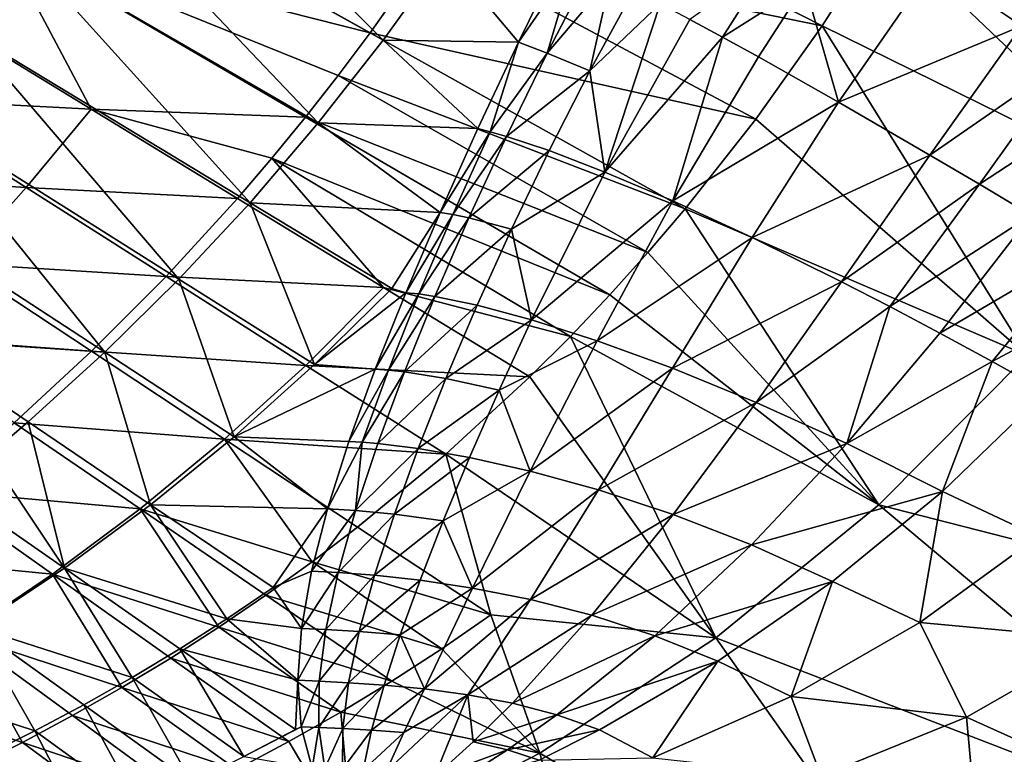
# Model space of a CAD drawing. Header units: metres. Extents: x -1501 to 0, y -1015 to 0.
# Tile 16 of 22: x -345 to -169, y -893 to -762. Entities that reach past the tile are written whole.
import ezdxf

# ---------------------------------------------------------------- set-up
doc = ezdxf.new("R2010")
doc.units = ezdxf.units.M

msp = doc.modelspace()

# ---------------------------------------------------------------- linework, layer by layer
at = {"layer": 'None'}
for points in [[(-279.868652, -765.403992, -195.101532), (-324.883148, -720.350525, -292.652283), (-334.216766, -735.180298, -292.652283)], [(-279.868652, -765.403992, -195.101532), (-268.904999, -750.12085, -195.101532), (-324.883148, -720.350525, -292.652283)], [(-343.970093, -749.670227, -292.652283), (-401.145203, -729.10614, -388.649963), (-354.127289, -763.803467, -292.652283)], [(-338.281342, -732.731079, -305.629791), (-282.170135, -764.122375, -204.722733), (-347.924866, -747.427185, -305.601837)], [(-271.242432, -748.613708, -204.748199), (-282.170135, -764.122375, -204.722733), (-338.281342, -732.731079, -305.629791)], [(-201.63533, -762.855164, -103.864357), (-271.242432, -748.613708, -204.748199), (-260.941101, -732.650513, -204.768143)], [(-190.69519, -745.661804, -103.880821), (-201.63533, -762.855164, -103.864357), (-260.941101, -732.650513, -204.768143)], [(-291.438324, -780.171265, -195.101532), (-334.216766, -735.180298, -292.652283), (-343.970093, -749.670227, -292.652283)], [(-291.438324, -780.171265, -195.101532), (-279.868652, -765.403992, -195.101532), (-334.216766, -735.180298, -292.652283)], [(-181.901199, -752.246338, -20.6854), (-166.051437, -762.853882, 5.913676), (-149.927643, -739.532654, 4.987587)], [(-141.574051, -792.433899, -3), (-201.63533, -762.855164, -103.864357), (-190.69519, -745.661804, -103.880821)], [(-121.245834, -760.914734, -3), (-141.574051, -792.433899, -3), (-190.69519, -745.661804, -103.880821)], [(-357.974365, -761.797485, -305.568573), (-347.924866, -747.427185, -305.601837), (-331.91275, -777.717651, -255.112183)], [(-282.170135, -764.122375, -204.722733), (-287.864532, -771.694641, -204.707809), (-347.924866, -747.427185, -305.601837)], [(-347.924866, -747.427185, -305.601837), (-287.864532, -771.694641, -204.707809), (-293.710358, -779.139526, -204.691376)], [(-331.91275, -777.717651, -255.112183), (-347.924866, -747.427185, -305.601837), (-293.710358, -779.139526, -204.691376)], [(-213.427643, -779.483887, -103.841812), (-282.170135, -764.122375, -204.722733), (-271.242432, -748.613708, -204.748199)], [(-201.63533, -762.855164, -103.864357), (-213.427643, -779.483887, -103.841812), (-271.242432, -748.613708, -204.748199)], [(-303.584778, -794.389954, -195.101532), (-343.970093, -749.670227, -292.652283), (-354.127289, -763.803467, -292.652283)], [(-303.584778, -794.389954, -195.101532), (-291.438324, -780.171265, -195.101532), (-343.970093, -749.670227, -292.652283)], [(-255.767944, -765.762695, -164.30925), (-268.904999, -750.12085, -195.101532), (-279.868652, -765.403992, -195.101532)], [(-255.767944, -765.762695, -164.30925), (-248.079712, -750.156372, -168.499832), (-268.904999, -750.12085, -195.101532)], [(-248.079712, -750.156372, -168.499832), (-255.767944, -765.762695, -164.30925), (-245.847595, -751.380005, -152.810135)], [(-255.767944, -765.762695, -164.30925), (-250.664963, -767.733093, -133.962692), (-245.847595, -751.380005, -152.810135)], [(-245.847595, -751.380005, -152.810135), (-250.664963, -767.733093, -133.962692), (-242.891342, -752.727905, -137.216995)], [(-250.664963, -767.733093, -133.962692), (-239.341675, -754.434143, -121.731819), (-242.891342, -752.727905, -137.216995)], [(-225.211365, -761.721985, -76.301437), (-219.376511, -764.874023, -61.624454), (-211.031113, -751.675598, -62.688435)], [(-211.031113, -751.675598, -62.688435), (-219.376511, -764.874023, -61.624454), (-204.691788, -755.542419, -48.165005)], [(-198.693604, -776.457458, -19.502892), (-181.901199, -752.246338, -20.6854), (-204.691788, -755.542419, -48.165005)], [(-166.051437, -762.853882, 5.913676), (-181.901199, -752.246338, -20.6854), (-198.693604, -776.457458, -19.502892)], [(-239.341675, -754.434143, -121.731819), (-250.664963, -767.733093, -133.962692), (-243.02449, -770.850769, -103.902275)], [(-235.205536, -756.501282, -106.392387), (-239.341675, -754.434143, -121.731819), (-243.02449, -770.850769, -103.902275)], [(-219.376511, -764.874023, -61.624454), (-213.001373, -768.383789, -47.241985), (-204.691788, -755.542419, -48.165005)], [(-204.691788, -755.542419, -48.165005), (-213.001373, -768.383789, -47.241985), (-198.693604, -776.457458, -19.502892)], [(-235.205536, -756.501282, -106.392387), (-243.02449, -770.850769, -103.902275), (-230.491852, -758.930603, -91.236435)], [(-230.491852, -758.930603, -91.236435), (-243.02449, -770.850769, -103.902275), (-240.355911, -788.920837, -71.965355)], [(-225.211365, -761.721985, -76.301437), (-230.491852, -758.930603, -91.236435), (-240.355911, -788.920837, -71.965355)], [(-368.421387, -775.824951, -305.529755), (-357.974365, -761.797485, -305.568573), (-331.91275, -777.717651, -255.112183)], [(-225.211365, -761.721985, -76.301437), (-240.355911, -788.920837, -71.965355), (-219.376511, -764.874023, -61.624454)], [(-165.082336, -821.658081, -3), (-213.427643, -779.483887, -103.841812), (-201.63533, -762.855164, -103.864357)], [(-141.574051, -792.433899, -3), (-165.082336, -821.658081, -3), (-201.63533, -762.855164, -103.864357)], [(-182.427383, -785.890686, 6.640181), (-166.051437, -762.853882, 5.913676), (-198.693604, -776.457458, -19.502892)], [(-157.461639, -768.602722, 18.605827), (-166.051437, -762.853882, 5.913676), (-182.427383, -785.890686, 6.640181)], [(-354.127289, -763.803467, -292.652283), (-364.671448, -777.564331, -292.652283), (-316.276306, -808.029358, -195.101532)], [(-316.276306, -808.029358, -195.101532), (-303.584778, -794.389954, -195.101532), (-354.127289, -763.803467, -292.652283)], [(-287.864532, -771.694641, -204.707809), (-282.170135, -764.122375, -204.722733), (-226.05188, -795.492249, -103.812691)], [(-226.05188, -795.492249, -103.812691), (-282.170135, -764.122375, -204.722733), (-213.427643, -779.483887, -103.841812)], [(-219.376511, -764.874023, -61.624454), (-240.355911, -788.920837, -71.965355), (-228.23616, -794.084717, -44.329613)], [(-228.23616, -794.084717, -44.329613), (-213.001373, -768.383789, -47.241985), (-219.376511, -764.874023, -61.624454)], [(-263.004272, -781.152222, -158.508881), (-279.868652, -765.403992, -195.101532), (-291.438324, -780.171265, -195.101532)], [(-263.004272, -781.152222, -158.508881), (-255.767944, -765.762695, -164.30925), (-279.868652, -765.403992, -195.101532)], [(-255.767944, -765.762695, -164.30925), (-263.004272, -781.152222, -158.508881), (-260.798492, -781.760803, -143.984665)], [(-250.664963, -767.733093, -133.962692), (-255.767944, -765.762695, -164.30925), (-260.798492, -781.760803, -143.984665)], [(-250.664963, -767.733093, -133.962692), (-260.798492, -781.760803, -143.984665), (-257.9021, -782.563599, -129.438187)], [(-243.02449, -770.850769, -103.902275), (-250.664963, -767.733093, -133.962692), (-257.9021, -782.563599, -129.438187)], [(-213.001373, -768.383789, -47.241985), (-228.23616, -794.084717, -44.329613), (-198.693604, -776.457458, -19.502892)], [(-173.608215, -791.094299, 19.031626), (-157.461639, -768.602722, 18.605827), (-182.427383, -785.890686, 6.640181)], [(-148.44751, -774.635498, 30.864491), (-157.461639, -768.602722, 18.605827), (-173.608215, -791.094299, 19.031626)], [(-287.864532, -771.694641, -204.707809), (-232.669647, -803.246338, -103.795502), (-293.710358, -779.139526, -204.691376)], [(-232.669647, -803.246338, -103.795502), (-287.864532, -771.694641, -204.707809), (-226.05188, -795.492249, -103.812691)], [(-243.02449, -770.850769, -103.902275), (-257.9021, -782.563599, -129.438187), (-250.292633, -785.095703, -100.462639)], [(-240.355911, -788.920837, -71.965355), (-243.02449, -770.850769, -103.902275), (-250.292633, -785.095703, -100.462639)], [(-164.359283, -796.607544, 30.928659), (-148.44751, -774.635498, 30.864491), (-173.608215, -791.094299, 19.031626)], [(-379.252289, -789.498962, -305.485077), (-368.421387, -775.824951, -305.529755), (-343.49646, -791.695129, -255.071091)], [(-368.421387, -775.824951, -305.529755), (-331.91275, -777.717651, -255.112183), (-343.49646, -791.695129, -255.071091)], [(-198.693604, -776.457458, -19.502892), (-228.23616, -794.084717, -44.329613), (-214.107346, -800.604858, -17.929594)], [(-182.427383, -785.890686, 6.640181), (-198.693604, -776.457458, -19.502892), (-214.107346, -800.604858, -17.929594)], [(-364.671448, -777.564331, -292.652283), (-375.584473, -790.938293, -292.652283), (-329.478973, -821.061157, -195.101532)], [(-364.671448, -777.564331, -292.652283), (-329.478973, -821.061157, -195.101532), (-316.276306, -808.029358, -195.101532)], [(-343.49646, -791.695129, -255.071091), (-331.91275, -777.717651, -255.112183), (-305.849304, -793.628357, -204.653778)], [(-331.91275, -777.717651, -255.112183), (-299.705841, -786.452271, -204.67337), (-305.849304, -793.628357, -204.653778)], [(-299.705841, -786.452271, -204.67337), (-331.91275, -777.717651, -255.112183), (-293.710358, -779.139526, -204.691376)], [(-239.487808, -810.824341, -103.776482), (-299.705841, -786.452271, -204.67337), (-293.710358, -779.139526, -204.691376)], [(-293.710358, -779.139526, -204.691376), (-232.669647, -803.246338, -103.795502), (-239.487808, -810.824341, -103.776482)], [(-269.719635, -796.120117, -151.167831), (-291.438324, -780.171265, -195.101532), (-303.584778, -794.389954, -195.101532)], [(-269.719635, -796.120117, -151.167831), (-263.004272, -781.152222, -158.508881), (-291.438324, -780.171265, -195.101532)], [(-213.427643, -779.483887, -103.841812), (-165.082336, -821.658081, -3), (-226.05188, -795.492249, -103.812691)], [(-260.798492, -781.760803, -143.984665), (-263.004272, -781.152222, -158.508881), (-269.719635, -796.120117, -151.167831)], [(-260.798492, -781.760803, -143.984665), (-269.719635, -796.120117, -151.167831), (-267.462433, -796.466553, -137.461365)], [(-260.798492, -781.760803, -143.984665), (-267.462433, -796.466553, -137.461365), (-257.9021, -782.563599, -129.438187)], [(-257.9021, -782.563599, -129.438187), (-267.462433, -796.466553, -137.461365), (-264.575348, -797.067627, -123.671936)], [(-250.292633, -785.095703, -100.462639), (-257.9021, -782.563599, -129.438187), (-264.575348, -797.067627, -123.671936)], [(-257.002777, -799.085632, -96.081779), (-250.292633, -785.095703, -100.462639), (-264.575348, -797.067627, -123.671936)], [(-240.355911, -788.920837, -71.965355), (-250.292633, -785.095703, -100.462639), (-257.002777, -799.085632, -96.081779)], [(-182.427383, -785.890686, 6.640181), (-214.107346, -800.604858, -17.929594), (-198.167374, -808.469482, 6.875086)], [(-173.608215, -791.094299, 19.031626), (-182.427383, -785.890686, 6.640181), (-198.167374, -808.469482, 6.875086)], [(-305.849304, -793.628357, -204.653778), (-299.705841, -786.452271, -204.67337), (-279.783539, -809.530334, -154.193802)], [(-279.783539, -809.530334, -154.193802), (-299.705841, -786.452271, -204.67337), (-246.503845, -818.219421, -103.755554)], [(-299.705841, -786.452271, -204.67337), (-239.487808, -810.824341, -103.776482), (-246.503845, -818.219421, -103.755554)], [(-379.252289, -789.498962, -305.485077), (-343.49646, -791.695129, -255.071091), (-355.546631, -805.200989, -255.023865)], [(-253.440567, -815.277344, -65.041931), (-240.355911, -788.920837, -71.965355), (-257.002777, -799.085632, -96.081779)], [(-240.355911, -788.920837, -71.965355), (-253.440567, -815.277344, -65.041931), (-228.23616, -794.084717, -44.329613)], [(-375.584473, -790.938293, -292.652283), (-365.002167, -818.685791, -243.876907), (-329.478973, -821.061157, -195.101532)], [(-173.608215, -791.094299, 19.031626), (-198.167374, -808.469482, 6.875086), (-189.585175, -812.894226, 18.571999)], [(-164.359283, -796.607544, 30.928659), (-173.608215, -791.094299, 19.031626), (-189.585175, -812.894226, 18.571999)], [(-355.546631, -805.200989, -255.023865), (-343.49646, -791.695129, -255.071091), (-318.569885, -807.553711, -204.609634)], [(-343.49646, -791.695129, -255.071091), (-305.849304, -793.628357, -204.653778), (-318.569885, -807.553711, -204.609634)], [(-318.569885, -807.553711, -204.609634), (-305.849304, -793.628357, -204.653778), (-279.783539, -809.530334, -154.193802)], [(-292.078735, -823.261902, -146.326141), (-303.584778, -794.389954, -195.101532), (-316.276306, -808.029358, -195.101532)], [(-278.313538, -809.683228, -146.326141), (-269.719635, -796.120117, -151.167831), (-303.584778, -794.389954, -195.101532)], [(-278.313538, -809.683228, -146.326141), (-303.584778, -794.389954, -195.101532), (-292.078735, -823.261902, -146.326141)], [(-228.23616, -794.084717, -44.329613), (-253.440567, -815.277344, -65.041931), (-241.754837, -818.989502, -39.93412)], [(-228.23616, -794.084717, -44.329613), (-241.754837, -818.989502, -39.93412), (-214.107346, -800.604858, -17.929594)], [(-275.843658, -810.469421, -142.357117), (-269.719635, -796.120117, -151.167831), (-278.313538, -809.683228, -146.326141)], [(-269.719635, -796.120117, -151.167831), (-275.843658, -810.469421, -142.357117), (-267.462433, -796.466553, -137.461365)], [(-267.462433, -796.466553, -137.461365), (-275.843658, -810.469421, -142.357117), (-273.526855, -810.663879, -129.600906)], [(-264.575348, -797.067627, -123.671936), (-267.462433, -796.466553, -137.461365), (-273.526855, -810.663879, -129.600906)], [(-226.05188, -795.492249, -103.812691), (-191.513031, -848.268494, -3), (-232.669647, -803.246338, -103.795502)], [(-165.082336, -821.658081, -3), (-191.513031, -848.268494, -3), (-226.05188, -795.492249, -103.812691)], [(-180.632462, -817.637024, 29.744375), (-164.359283, -796.607544, 30.928659), (-189.585175, -812.894226, 18.571999)], [(-180.632462, -817.637024, 29.744375), (-154.702362, -802.417175, 42.30233), (-164.359283, -796.607544, 30.928659)], [(-264.575348, -797.067627, -123.671936), (-273.526855, -810.663879, -129.600906), (-270.650391, -811.105347, -116.705093)], [(-264.575348, -797.067627, -123.671936), (-270.650391, -811.105347, -116.705093), (-257.002777, -799.085632, -96.081779)], [(-270.650391, -811.105347, -116.705093), (-263.141632, -812.680847, -90.778992), (-257.002777, -799.085632, -96.081779)], [(-257.002777, -799.085632, -96.081779), (-263.141632, -812.680847, -90.778992), (-253.440567, -815.277344, -65.041931)], [(-214.107346, -800.604858, -17.929594), (-241.754837, -818.989502, -39.93412), (-228.320465, -823.884094, -15.887686)], [(-214.107346, -800.604858, -17.929594), (-228.320465, -823.884094, -15.887686), (-198.167374, -808.469482, 6.875086)], [(-232.669647, -803.246338, -103.795502), (-191.513031, -848.268494, -3), (-239.487808, -810.824341, -103.776482)], [(-171.338394, -822.68811, 40.353687), (-154.702362, -802.417175, 42.30233), (-180.632462, -817.637024, 29.744375)], [(-171.338394, -822.68811, 40.353687), (-144.659943, -808.508484, 53.125347), (-154.702362, -802.417175, 42.30233)], [(-368.03714, -818.21875, -254.970352), (-355.546631, -805.200989, -255.023865), (-331.83963, -820.889038, -204.559006)], [(-355.546631, -805.200989, -255.023865), (-318.569885, -807.553711, -204.609634), (-331.83963, -820.889038, -204.559006)], [(-331.83963, -820.889038, -204.559006), (-318.569885, -807.553711, -204.609634), (-293.640778, -823.401428, -154.146057)], [(-316.276306, -808.029358, -195.101532), (-329.478973, -821.061157, -195.101532), (-306.426208, -836.12262, -146.326141)], [(-318.569885, -807.553711, -204.609634), (-279.783539, -809.530334, -154.193802), (-293.640778, -823.401428, -154.146057)], [(-306.426208, -836.12262, -146.326141), (-292.078735, -823.261902, -146.326141), (-316.276306, -808.029358, -195.101532)], [(-228.320465, -823.884094, -15.887686), (-213.395828, -829.999268, 6.678724), (-198.167374, -808.469482, 6.875086)], [(-198.167374, -808.469482, 6.875086), (-213.395828, -829.999268, 6.678724), (-189.585175, -812.894226, 18.571999)], [(-161.732925, -828.0354, 50.363419), (-144.659943, -808.508484, 53.125347), (-171.338394, -822.68811, 40.353687)], [(-293.640778, -823.401428, -154.146057), (-279.783539, -809.530334, -154.193802), (-253.71521, -825.4245, -103.732666)], [(-292.078735, -823.261902, -146.326141), (-275.843658, -810.469421, -142.357117), (-278.313538, -809.683228, -146.326141)], [(-281.291138, -824.091736, -132.17038), (-275.843658, -810.469421, -142.357117), (-292.078735, -823.261902, -146.326141)], [(-275.843658, -810.469421, -142.357117), (-281.291138, -824.091736, -132.17038), (-273.526855, -810.663879, -129.600906)], [(-273.526855, -810.663879, -129.600906), (-281.291138, -824.091736, -132.17038), (-278.936157, -824.231262, -120.472374)], [(-279.783539, -809.530334, -154.193802), (-246.503845, -818.219421, -103.755554), (-253.71521, -825.4245, -103.732666)], [(-273.526855, -810.663879, -129.600906), (-278.936157, -824.231262, -120.472374), (-270.650391, -811.105347, -116.705093)], [(-270.650391, -811.105347, -116.705093), (-278.936157, -824.231262, -120.472374), (-276.08316, -824.551147, -108.591644)], [(-270.650391, -811.105347, -116.705093), (-276.08316, -824.551147, -108.591644), (-263.141632, -812.680847, -90.778992)], [(-239.487808, -810.824341, -103.776482), (-191.513031, -848.268494, -3), (-246.503845, -818.219421, -103.755554)], [(-276.08316, -824.551147, -108.591644), (-268.687225, -825.754761, -84.584579), (-263.141632, -812.680847, -90.778992)], [(-263.141632, -812.680847, -90.778992), (-268.687225, -825.754761, -84.584579), (-253.440567, -815.277344, -65.041931)], [(-213.395828, -829.999268, 6.678724), (-197.255951, -837.343628, 27.364918), (-189.585175, -812.894226, 18.571999)], [(-189.585175, -812.894226, 18.571999), (-197.255951, -837.343628, 27.364918), (-180.632462, -817.637024, 29.744375)], [(-268.687225, -825.754761, -84.584579), (-259.2146, -827.821899, -60.628979), (-253.440567, -815.277344, -65.041931)], [(-253.440567, -815.277344, -65.041931), (-259.2146, -827.821899, -60.628979), (-241.754837, -818.989502, -39.93412)], [(-197.255951, -837.343628, 27.364918), (-171.338394, -822.68811, 40.353687), (-180.632462, -817.637024, 29.744375)], [(-331.83963, -820.889038, -204.559006), (-345.621307, -833.610352, -204.502029), (-368.03714, -818.21875, -254.970352)], [(-329.478973, -821.061157, -195.101532), (-365.002167, -818.685791, -243.876907), (-343.156921, -833.459534, -195.101532)], [(-365.002167, -818.685791, -243.876907), (-350.162445, -839.413818, -195.101532), (-343.156921, -833.459534, -195.101532)], [(-241.754837, -818.989502, -39.93412), (-259.2146, -827.821899, -60.628979), (-253.653519, -842.229126, -34.06086)], [(-246.503845, -818.219421, -103.755554), (-220.576477, -871.97522, -3), (-253.71521, -825.4245, -103.732666)], [(-241.754837, -818.989502, -39.93412), (-253.653519, -842.229126, -34.06086), (-228.320465, -823.884094, -15.887686)], [(-191.513031, -848.268494, -3), (-220.576477, -871.97522, -3), (-246.503845, -818.219421, -103.755554)], [(-308.129822, -836.563843, -154.091415), (-345.621307, -833.610352, -204.502029), (-331.83963, -820.889038, -204.559006)], [(-321.311707, -848.233276, -146.326141), (-329.478973, -821.061157, -195.101532), (-343.156921, -833.459534, -195.101532)], [(-293.640778, -823.401428, -154.146057), (-308.129822, -836.563843, -154.091415), (-331.83963, -820.889038, -204.559006)], [(-329.478973, -821.061157, -195.101532), (-321.311707, -848.233276, -146.326141), (-306.426208, -836.12262, -146.326141)], [(-180.188217, -845.89563, 45.794796), (-171.338394, -822.68811, 40.353687), (-197.255951, -837.343628, 27.364918)], [(-191.513031, -848.268494, -3), (-165.082336, -821.658081, -3), (-57.589607, -882.554932, -3)], [(-180.188217, -845.89563, 45.794796), (-161.732925, -828.0354, 50.363419), (-171.338394, -822.68811, 40.353687)], [(-268.708527, -839.239258, -103.680923), (-308.129822, -836.563843, -154.091415), (-293.640778, -823.401428, -154.146057)], [(-306.426208, -836.12262, -146.326141), (-281.291138, -824.091736, -132.17038), (-292.078735, -823.261902, -146.326141)], [(-306.426208, -836.12262, -146.326141), (-285.967255, -836.935791, -120.715775), (-281.291138, -824.091736, -132.17038)], [(-253.71521, -825.4245, -103.732666), (-268.708527, -839.239258, -103.680923), (-293.640778, -823.401428, -154.146057)], [(-281.291138, -824.091736, -132.17038), (-285.967255, -836.935791, -120.715775), (-278.936157, -824.231262, -120.472374)], [(-278.936157, -824.231262, -120.472374), (-285.967255, -836.935791, -120.715775), (-283.623383, -837.062866, -110.158066)], [(-278.936157, -824.231262, -120.472374), (-283.623383, -837.062866, -110.158066), (-276.08316, -824.551147, -108.591644)], [(-283.623383, -837.062866, -110.158066), (-280.818695, -837.294617, -99.398369), (-276.08316, -824.551147, -108.591644)], [(-276.08316, -824.551147, -108.591644), (-280.818695, -837.294617, -99.398369), (-268.687225, -825.754761, -84.584579)], [(-228.320465, -823.884094, -15.887686), (-253.653519, -842.229126, -34.06086), (-241.465607, -845.593018, -13.342731)], [(-213.395828, -829.999268, 6.678724), (-228.320465, -823.884094, -15.887686), (-241.465607, -845.593018, -13.342731)], [(-280.818695, -837.294617, -99.398369), (-273.607941, -838.194641, -77.540009), (-268.687225, -825.754761, -84.584579)], [(-273.607941, -838.194641, -77.540009), (-259.2146, -827.821899, -60.628979), (-268.687225, -825.754761, -84.584579)], [(-220.576477, -871.97522, -3), (-268.708527, -839.239258, -103.680923), (-253.71521, -825.4245, -103.732666)], [(-264.464111, -839.797424, -55.609348), (-259.2146, -827.821899, -60.628979), (-273.607941, -838.194641, -77.540009)], [(-259.2146, -827.821899, -60.628979), (-264.464111, -839.797424, -55.609348), (-253.653519, -842.229126, -34.06086)], [(-161.732925, -828.0354, 50.363419), (-180.188217, -845.89563, 45.794796), (-163.115128, -853.900635, 46.417488)], [(-228.207703, -849.968506, 6.107645), (-213.395828, -829.999268, 6.678724), (-241.465607, -845.593018, -13.342731)], [(-197.255951, -837.343628, 27.364918), (-213.395828, -829.999268, 6.678724), (-228.207703, -849.968506, 6.107645)], [(-343.156921, -833.459534, -195.101532), (-350.162445, -839.413818, -195.101532), (-336.688751, -859.565002, -146.326141)], [(-336.688751, -859.565002, -146.326141), (-321.311707, -848.233276, -146.326141), (-343.156921, -833.459534, -195.101532)], [(-359.877716, -845.693726, -204.438873), (-345.621307, -833.610352, -204.502029), (-323.202423, -848.986328, -154.03038)], [(-345.621307, -833.610352, -204.502029), (-308.129822, -836.563843, -154.091415), (-323.202423, -848.986328, -154.03038)], [(-323.202423, -848.986328, -154.03038), (-308.129822, -836.563843, -154.091415), (-292.51947, -858.397888, -103.589874)], [(-321.311707, -848.233276, -146.326141), (-289.777008, -848.951111, -108.101692), (-306.426208, -836.12262, -146.326141)], [(-308.129822, -836.563843, -154.091415), (-284.41626, -852.226563, -103.621872), (-292.51947, -858.397888, -103.589874)], [(-284.41626, -852.226563, -103.621872), (-308.129822, -836.563843, -154.091415), (-268.708527, -839.239258, -103.680923)], [(-289.777008, -848.951111, -108.101692), (-285.967255, -836.935791, -120.715775), (-306.426208, -836.12262, -146.326141)], [(-285.967255, -836.935791, -120.715775), (-289.777008, -848.951111, -108.101692), (-283.623383, -837.062866, -110.158066)], [(-283.623383, -837.062866, -110.158066), (-289.777008, -848.951111, -108.101692), (-284.789368, -849.243347, -89.206512)], [(-283.623383, -837.062866, -110.158066), (-284.789368, -849.243347, -89.206512), (-280.818695, -837.294617, -99.398369)], [(-284.789368, -849.243347, -89.206512), (-273.607941, -838.194641, -77.540009), (-280.818695, -837.294617, -99.398369)], [(-273.607941, -838.194641, -77.540009), (-284.789368, -849.243347, -89.206512), (-277.861053, -849.904053, -69.699516)], [(-277.861053, -849.904053, -69.699516), (-264.464111, -839.797424, -55.609348), (-273.607941, -838.194641, -77.540009)], [(-214.200378, -855.410767, 23.8678), (-197.255951, -837.343628, 27.364918), (-228.207703, -849.968506, 6.107645)], [(-214.200378, -855.410767, 23.8678), (-180.188217, -845.89563, 45.794796), (-197.255951, -837.343628, 27.364918)], [(-350.162445, -839.413818, -195.101532), (-357.272583, -845.201233, -195.101532), (-336.688751, -859.565002, -146.326141)], [(-284.41626, -852.226563, -103.621872), (-268.708527, -839.239258, -103.680923), (-260.698212, -867.878479, -53.151077)], [(-264.464111, -839.797424, -55.609348), (-277.861053, -849.904053, -69.699516), (-269.168976, -851.110718, -50.01619)], [(-253.653519, -842.229126, -34.06086), (-264.464111, -839.797424, -55.609348), (-269.168976, -851.110718, -50.01619)], [(-268.708527, -839.239258, -103.680923), (-220.576477, -871.97522, -3), (-260.698212, -867.878479, -53.151077)], [(-263.936768, -863.094482, -26.818886), (-253.653519, -842.229126, -34.06086), (-269.168976, -851.110718, -50.01619)], [(-253.653519, -842.229126, -34.06086), (-263.936768, -863.094482, -26.818886), (-241.465607, -845.593018, -13.342731)], [(-338.810242, -860.637512, -153.963455), (-374.571655, -857.115234, -204.369675), (-359.877716, -845.693726, -204.438873)], [(-323.202423, -848.986328, -154.03038), (-338.810242, -860.637512, -153.963455), (-359.877716, -845.693726, -204.438873)], [(-336.688751, -859.565002, -146.326141), (-357.272583, -845.201233, -195.101532), (-352.509247, -870.092407, -146.326141)], [(-241.465607, -845.593018, -13.342731), (-263.936768, -863.094482, -26.818886), (-253.617004, -865.152405, -10.319559)], [(-241.465607, -845.593018, -13.342731), (-253.617004, -865.152405, -10.319559), (-228.207703, -849.968506, 6.107645)], [(-199.773758, -861.949524, 39.534901), (-180.188217, -845.89563, 45.794796), (-214.200378, -855.410767, 23.8678)], [(-180.188217, -845.89563, 45.794796), (-199.773758, -861.949524, 39.534901), (-184.209152, -869.247375, 40.348263)], [(-180.188217, -845.89563, 45.794796), (-184.209152, -869.247375, 40.348263), (-163.115128, -853.900635, 46.417488)], [(-309.187531, -870.071777, -103.521523), (-338.810242, -860.637512, -153.963455), (-323.202423, -848.986328, -154.03038)], [(-321.311707, -848.233276, -146.326141), (-336.688751, -859.565002, -146.326141), (-307.721039, -868.58252, -97.550766)], [(-300.779053, -864.3479, -103.556389), (-309.187531, -870.071777, -103.521523), (-323.202423, -848.986328, -154.03038)], [(-292.51947, -858.397888, -103.589874), (-300.779053, -864.3479, -103.556389), (-323.202423, -848.986328, -154.03038)], [(-289.777008, -848.951111, -108.101692), (-321.311707, -848.233276, -146.326141), (-299.466461, -863.007019, -97.550766)], [(-299.466461, -863.007019, -97.550766), (-321.311707, -848.233276, -146.326141), (-307.721039, -868.58252, -97.550766)], [(-292.625488, -860.087463, -94.436539), (-289.777008, -848.951111, -108.101692), (-299.466461, -863.007019, -97.550766)], [(-289.777008, -848.951111, -108.101692), (-292.625488, -860.087463, -94.436539), (-284.789368, -849.243347, -89.206512)], [(-284.789368, -849.243347, -89.206512), (-292.625488, -860.087463, -94.436539), (-287.915192, -860.324829, -78.112923)], [(-284.789368, -849.243347, -89.206512), (-287.915192, -860.324829, -78.112923), (-277.861053, -849.904053, -69.699516)], [(-114.346718, -912.966797, -3), (-220.576477, -871.97522, -3), (-191.513031, -848.268494, -3)], [(-57.589607, -882.554932, -3), (-114.346718, -912.966797, -3), (-191.513031, -848.268494, -3)], [(-277.861053, -849.904053, -69.699516), (-287.915192, -860.324829, -78.112923), (-281.393127, -860.804382, -61.131123)], [(-269.168976, -851.110718, -50.01619), (-277.861053, -849.904053, -69.699516), (-281.393127, -860.804382, -61.131123)], [(-253.617004, -865.152405, -10.319559), (-242.668533, -867.956665, 5.197896), (-228.207703, -849.968506, 6.107645)], [(-228.207703, -849.968506, 6.107645), (-242.668533, -867.956665, 5.197896), (-214.200378, -855.410767, 23.8678)], [(-292.51947, -858.397888, -103.589874), (-284.41626, -852.226563, -103.621872), (-260.698212, -867.878479, -53.151077)], [(-269.168976, -851.110718, -50.01619), (-281.393127, -860.804382, -61.131123), (-273.300507, -861.683716, -43.893894)], [(-269.168976, -851.110718, -50.01619), (-273.300507, -861.683716, -43.893894), (-263.936768, -863.094482, -26.818886)], [(-184.209152, -869.247375, 40.348263), (-151.655151, -872.258484), (-163.115128, -853.900635, 46.417488)], [(-242.668533, -867.956665, 5.197896), (-231.427505, -871.589905, 19.337444), (-214.200378, -855.410767, 23.8678)], [(-231.427505, -871.589905, 19.337444), (-199.773758, -861.949524, 39.534901), (-214.200378, -855.410767, 23.8678)], [(-374.571655, -857.115234, -204.369675), (-338.810242, -860.637512, -153.963455), (-354.904999, -871.486145, -153.891129)], [(-336.688751, -859.565002, -146.326141), (-352.509247, -870.092407, -146.326141), (-324.61084, -879.042114, -97.550766)], [(-307.721039, -868.58252, -97.550766), (-336.688751, -859.565002, -146.326141), (-316.104919, -873.928772, -97.550766)], [(-336.688751, -859.565002, -146.326141), (-324.61084, -879.042114, -97.550766), (-316.104919, -873.928772, -97.550766)], [(-269.437744, -873.914368, -53.116745), (-300.779053, -864.3479, -103.556389), (-292.51947, -858.397888, -103.589874)], [(-260.698212, -867.878479, -53.151077), (-269.437744, -873.914368, -53.116745), (-292.51947, -858.397888, -103.589874)], [(-354.904999, -871.486145, -153.891129), (-338.810242, -860.637512, -153.963455), (-326.42157, -880.821899, -103.448074)], [(-338.810242, -860.637512, -153.963455), (-317.737518, -875.564758, -103.485374), (-326.42157, -880.821899, -103.448074)], [(-309.187531, -870.071777, -103.521523), (-317.737518, -875.564758, -103.485374), (-338.810242, -860.637512, -153.963455)], [(-294.417755, -870.294678, -79.829597), (-292.625488, -860.087463, -94.436539), (-299.466461, -863.007019, -97.550766)], [(-292.625488, -860.087463, -94.436539), (-294.417755, -870.294678, -79.829597), (-287.915192, -860.324829, -78.112923)], [(-287.915192, -860.324829, -78.112923), (-294.417755, -870.294678, -79.829597), (-290.110962, -870.491211, -66.233253)], [(-281.393127, -860.804382, -61.131123), (-287.915192, -860.324829, -78.112923), (-290.110962, -870.491211, -66.233253)], [(-284.146057, -870.83905, -51.919559), (-281.393127, -860.804382, -61.131123), (-290.110962, -870.491211, -66.233253)], [(-281.393127, -860.804382, -61.131123), (-284.146057, -870.83905, -51.919559), (-273.300507, -861.683716, -43.893894)], [(-294.417755, -870.294678, -79.829597), (-299.466461, -863.007019, -97.550766), (-307.721039, -868.58252, -97.550766)], [(-273.300507, -861.683716, -43.893894), (-284.146057, -870.83905, -51.919559), (-276.826447, -871.456604, -37.300636)], [(-273.300507, -861.683716, -43.893894), (-276.826447, -871.456604, -37.300636), (-263.936768, -863.094482, -26.818886)], [(-263.936768, -863.094482, -26.818886), (-276.826447, -871.456604, -37.300636), (-272.529083, -881.065796, -18.452339)], [(-263.936768, -863.094482, -26.818886), (-272.529083, -881.065796, -18.452339), (-253.617004, -865.152405, -10.319559)], [(-220.236404, -876.116943, 31.716467), (-199.773758, -861.949524, 39.534901), (-231.427505, -871.589905, 19.337444)], [(-199.773758, -861.949524, 39.534901), (-220.236404, -876.116943, 31.716467), (-207.150681, -882.456665, 32.496662)], [(-199.773758, -861.949524, 39.534901), (-207.150681, -882.456665, 32.496662), (-184.209152, -869.247375, 40.348263)], [(-278.350128, -879.696594, -53.080967), (-309.187531, -870.071777, -103.521523), (-300.779053, -864.3479, -103.556389)], [(-269.437744, -873.914368, -53.116745), (-278.350128, -879.696594, -53.080967), (-300.779053, -864.3479, -103.556389)], [(-253.617004, -865.152405, -10.319559), (-272.529083, -881.065796, -18.452339), (-264.801666, -882.119751, -6.931305)], [(-253.617004, -865.152405, -10.319559), (-264.801666, -882.119751, -6.931305), (-242.668533, -867.956665, 5.197896)], [(-295.060822, -879.543823, -64.444405), (-307.721039, -868.58252, -97.550766), (-316.104919, -873.928772, -97.550766)], [(-295.060822, -879.543823, -64.444405), (-294.417755, -870.294678, -79.829597), (-307.721039, -868.58252, -97.550766)], [(-260.698212, -867.878479, -53.151077), (-251.954285, -892.521057, -3), (-269.437744, -873.914368, -53.116745)], [(-264.801666, -882.119751, -6.931305), (-256.825195, -883.633972, 3.938032), (-242.668533, -867.956665, 5.197896)], [(-220.576477, -871.97522, -3), (-251.954285, -892.521057, -3), (-260.698212, -867.878479, -53.151077)], [(-242.668533, -867.956665, 5.197896), (-256.825195, -883.633972, 3.938032), (-231.427505, -871.589905, 19.337444)], [(-352.509247, -870.092407, -146.326141), (-368.723724, -879.793518, -146.326141), (-341.959473, -888.556702, -97.550766)], [(-352.509247, -870.092407, -146.326141), (-333.231476, -883.919128, -97.550766), (-324.61084, -879.042114, -97.550766)], [(-341.959473, -888.556702, -97.550766), (-333.231476, -883.919128, -97.550766), (-352.509247, -870.092407, -146.326141)], [(-287.426514, -885.219421, -53.043911), (-317.737518, -875.564758, -103.485374), (-309.187531, -870.071777, -103.521523)], [(-278.350128, -879.696594, -53.080967), (-287.426514, -885.219421, -53.043911), (-309.187531, -870.071777, -103.521523)], [(-294.417755, -870.294678, -79.829597), (-295.060822, -879.543823, -64.444405), (-290.110962, -870.491211, -66.233253)], [(-207.150681, -882.456665, 32.496662), (-175.925964, -886.092468), (-184.209152, -869.247375, 40.348263)], [(-175.925964, -886.092468), (-151.655151, -872.258484), (-184.209152, -869.247375, 40.348263)], [(-354.904999, -871.486145, -153.891129), (-344.162231, -890.609619, -103.37043), (-371.438385, -881.500854, -153.813919)], [(-326.42157, -880.821899, -103.448074), (-335.232269, -885.83844, -103.409721), (-354.904999, -871.486145, -153.891129)], [(-335.232269, -885.83844, -103.409721), (-344.162231, -890.609619, -103.37043), (-354.904999, -871.486145, -153.891129)], [(-290.110962, -870.491211, -66.233253), (-295.060822, -879.543823, -64.444405), (-291.286499, -879.709412, -53.695251)], [(-284.146057, -870.83905, -51.919559), (-290.110962, -870.491211, -66.233253), (-291.286499, -879.709412, -53.695251)], [(-286.057465, -879.964783, -42.160465), (-284.146057, -870.83905, -51.919559), (-291.286499, -879.709412, -53.695251)], [(-276.826447, -871.456604, -37.300636), (-284.146057, -870.83905, -51.919559), (-286.057465, -879.964783, -42.160465)], [(-279.711029, -880.380798, -30.303755), (-276.826447, -871.456604, -37.300636), (-286.057465, -879.964783, -42.160465)], [(-276.826447, -871.456604, -37.300636), (-279.711029, -880.380798, -30.303755), (-272.529083, -881.065796, -18.452339)], [(-256.825195, -883.633972, 3.938032), (-248.90065, -885.690918, 13.839652), (-231.427505, -871.589905, 19.337444)], [(-173.015732, -939.50354, -3), (-251.954285, -892.521057, -3), (-220.576477, -871.97522, -3)], [(-248.90065, -885.690918, 13.839652), (-220.236404, -876.116943, 31.716467), (-231.427505, -871.589905, 19.337444)], [(-114.346718, -912.966797, -3), (-173.015732, -939.50354, -3), (-220.576477, -871.97522, -3)], [(-251.954285, -892.521057, -3), (-278.350128, -879.696594, -53.080967), (-269.437744, -873.914368, -53.116745)], [(-111.828705, -915.068726), (-151.655151, -872.258484), (-175.925964, -886.092468)], [(-326.42157, -880.821899, -103.448074), (-317.737518, -875.564758, -103.485374), (-296.658112, -890.477112, -53.005737)], [(-316.104919, -873.928772, -97.550766), (-324.61084, -879.042114, -97.550766), (-304.675018, -893.153503, -48.775383)], [(-317.737518, -875.564758, -103.485374), (-287.426514, -885.219421, -53.043911), (-296.658112, -890.477112, -53.005737)], [(-295.521057, -888.292542, -48.775383), (-295.060822, -879.543823, -64.444405), (-316.104919, -873.928772, -97.550766)], [(-295.521057, -888.292542, -48.775383), (-316.104919, -873.928772, -97.550766), (-304.675018, -893.153503, -48.775383)], [(-241.332199, -888.363831, 22.464548), (-220.236404, -876.116943, 31.716467), (-248.90065, -885.690918, 13.839652)], [(-220.236404, -876.116943, 31.716467), (-241.332199, -888.363831, 22.464548), (-231.799576, -893.375122, 22.988092)], [(-220.236404, -876.116943, 31.716467), (-231.799576, -893.375122, 22.988092), (-207.150681, -882.456665, 32.496662)], [(-324.61084, -879.042114, -97.550766), (-333.231476, -883.919128, -97.550766), (-313.953735, -897.74585, -48.775383)], [(-324.61084, -879.042114, -97.550766), (-313.953735, -897.74585, -48.775383), (-304.675018, -893.153503, -48.775383)], [(-368.723724, -879.793518, -146.326141), (-350.787354, -892.951965, -97.550766), (-341.959473, -888.556702, -97.550766)], [(-306.036133, -895.463928, -52.96661), (-335.232269, -885.83844, -103.409721), (-326.42157, -880.821899, -103.448074)], [(-296.658112, -890.477112, -53.005737), (-306.036133, -895.463928, -52.96661), (-326.42157, -880.821899, -103.448074)], [(-294.464783, -887.838379, -48.528378), (-295.060822, -879.543823, -64.444405), (-295.521057, -888.292542, -48.775383)], [(-295.060822, -879.543823, -64.444405), (-294.464783, -887.838379, -48.528378), (-291.286499, -879.709412, -53.695251)], [(-291.286499, -879.709412, -53.695251), (-294.464783, -887.838379, -48.528378), (-291.357666, -887.968506, -40.643936)], [(-291.286499, -879.709412, -53.695251), (-291.357666, -887.968506, -40.643936), (-286.057465, -879.964783, -42.160465)], [(-291.357666, -887.968506, -40.643936), (-287.070282, -888.158142, -31.964954), (-286.057465, -879.964783, -42.160465)], [(-278.350128, -879.696594, -53.080967), (-251.954285, -892.521057, -3), (-287.426514, -885.219421, -53.043911)], [(-286.057465, -879.964783, -42.160465), (-287.070282, -888.158142, -31.964954), (-279.711029, -880.380798, -30.303755)], [(-279.711029, -880.380798, -30.303755), (-287.070282, -888.158142, -31.964954), (-281.922852, -888.424194, -22.983572)], [(-272.529083, -881.065796, -18.452339), (-279.711029, -880.380798, -30.303755), (-281.922852, -888.424194, -22.983572)], [(-344.162231, -890.609619, -103.37043), (-353.20401, -895.130554, -103.330307), (-371.438385, -881.500854, -153.813919)], [(-281.922852, -888.424194, -22.983572), (-276.161316, -888.853699, -13.96241), (-272.529083, -881.065796, -18.452339)], [(-264.801666, -882.119751, -6.931305), (-276.161316, -888.853699, -13.96241), (-279.347687, -895.805969, -9.34683)], [(-279.347687, -895.805969, -9.34683), (-270.725769, -896.753723, 2.253101), (-264.801666, -882.119751, -6.931305)], [(-272.529083, -881.065796, -18.452339), (-276.161316, -888.853699, -13.96241), (-264.801666, -882.119751, -6.931305)], [(-270.725769, -896.753723, 2.253101), (-263.803223, -890.525879, 3.156138), (-264.801666, -882.119751, -6.931305)], [(-264.801666, -882.119751, -6.931305), (-263.803223, -890.525879, 3.156138), (-256.825195, -883.633972, 3.938032)], [(-231.799576, -893.375122, 22.988092), (-201.791733, -896.647644), (-207.150681, -882.456665, 32.496662)], [(-201.791733, -896.647644), (-175.925964, -886.092468), (-207.150681, -882.456665, 32.496662)], [(-323.348602, -902.065918, -48.775383), (-333.231476, -883.919128, -97.550766), (-341.959473, -888.556702, -97.550766)], [(-333.231476, -883.919128, -97.550766), (-323.348602, -902.065918, -48.775383), (-313.953735, -897.74585, -48.775383)], [(-263.803223, -890.525879, 3.156138), (-248.90065, -885.690918, 13.839652), (-256.825195, -883.633972, 3.938032)], [(-315.551758, -900.174194, -52.926693), (-344.162231, -890.609619, -103.37043), (-335.232269, -885.83844, -103.409721)], [(-306.036133, -895.463928, -52.96661), (-315.551758, -900.174194, -52.926693), (-335.232269, -885.83844, -103.409721)], [(-287.426514, -885.219421, -53.043911), (-285.302948, -909.683899, -3), (-296.658112, -890.477112, -53.005737)], [(-251.954285, -892.521057, -3), (-285.302948, -909.683899, -3), (-287.426514, -885.219421, -53.043911)], [(-263.803223, -890.525879, 3.156138), (-257.718872, -891.916687, 10.738579), (-248.90065, -885.690918, 13.839652)], [(-257.718872, -891.916687, 10.738579), (-241.332199, -888.363831, 22.464548), (-248.90065, -885.690918, 13.839652)], [(-175.925964, -886.092468), (-201.791733, -896.647644), (-170.768875, -941.821167)], [(-170.768875, -941.821167), (-111.828705, -915.068726), (-175.925964, -886.092468)], [(-304.675018, -893.153503, -48.775383), (-292.540009, -895.184631, -32.336151), (-294.464783, -887.838379, -48.528378)], [(-304.675018, -893.153503, -48.775383), (-294.464783, -887.838379, -48.528378), (-295.521057, -888.292542, -48.775383)], [(-294.464783, -887.838379, -48.528378), (-292.540009, -895.184631, -32.336151), (-291.357666, -887.968506, -40.643936)], [(-341.959473, -888.556702, -97.550766), (-350.787354, -892.951965, -97.550766), (-332.850952, -906.110413, -48.775383)], [(-332.850952, -906.110413, -48.775383), (-323.348602, -902.065918, -48.775383), (-341.959473, -888.556702, -97.550766)], [(-291.357666, -887.968506, -40.643936), (-292.540009, -895.184631, -32.336151), (-290.260651, -895.277039, -27.236954)], [(-291.357666, -887.968506, -40.643936), (-290.260651, -895.277039, -27.236954), (-287.070282, -888.158142, -31.964954)], [(-287.070282, -888.158142, -31.964954), (-290.260651, -895.277039, -27.236954), (-287.145416, -895.413086, -21.455605)], [(-281.922852, -888.424194, -22.983572), (-287.070282, -888.158142, -31.964954), (-287.145416, -895.413086, -21.455605)], [(-287.145416, -895.413086, -21.455605), (-283.445038, -895.569092, -15.430208), (-281.922852, -888.424194, -22.983572)], [(-283.445038, -895.569092, -15.430208), (-276.161316, -888.853699, -13.96241), (-281.922852, -888.424194, -22.983572)], [(-276.161316, -888.853699, -13.96241), (-283.445038, -895.569092, -15.430208), (-279.347687, -895.805969, -9.34683)], [(-252.042831, -893.766968, 17.332872), (-241.332199, -888.363831, 22.464548), (-257.718872, -891.916687, 10.738579)], [(-241.332199, -888.363831, 22.464548), (-252.042831, -893.766968, 17.332872), (-231.799576, -893.375122, 22.988092)], [(-325.196228, -904.602234, -52.886147), (-353.20401, -895.130554, -103.330307), (-344.162231, -890.609619, -103.37043)], [(-315.551758, -900.174194, -52.926693), (-325.196228, -904.602234, -52.886147), (-344.162231, -890.609619, -103.37043)], [(-285.302948, -909.683899, -3), (-306.036133, -895.463928, -52.96661), (-296.658112, -890.477112, -53.005737)], [(-263.803223, -890.525879, 3.156138), (-270.725769, -896.753723, 2.253101), (-257.718872, -891.916687, 10.738579)], [(-233.332428, -962.045654, -3), (-285.302948, -909.683899, -3), (-251.954285, -892.521057, -3)], [(-270.725769, -896.753723, 2.253101), (-266.587067, -897.574036, 7.402406), (-257.718872, -891.916687, 10.738579)], [(-266.587067, -897.574036, 7.402406), (-252.042831, -893.766968, 17.332872), (-257.718872, -891.916687, 10.738579)], [(-173.015732, -939.50354, -3), (-233.332428, -962.045654, -3), (-251.954285, -892.521057, -3)]]:
    msp.add_3dface(points, dxfattribs=at)

doc.saveas('drawing.dxf')
